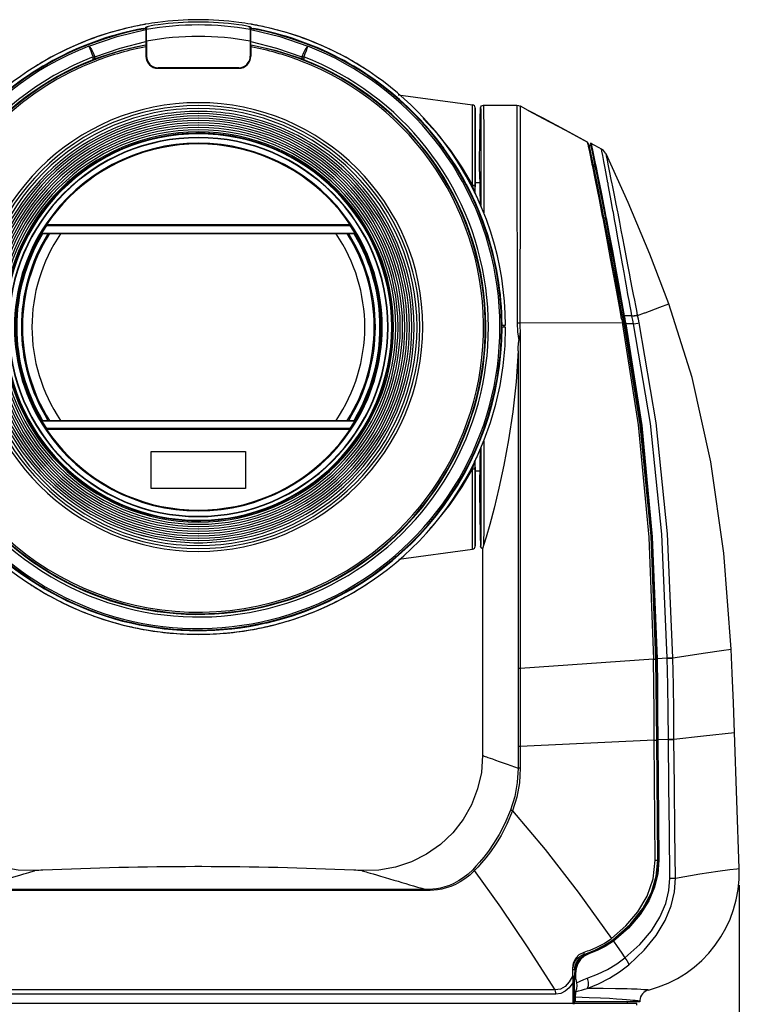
# Model space of a CAD drawing. Extents: x 0 to 420, y 0 to 297.
# Tile 10 of 42: x 90 to 134, y 153 to 212. Entities that reach past the tile are written whole.
import ezdxf

# ---------------------------------------------------------------- set-up
doc = ezdxf.new("R2010")
doc.units = 0
doc.header["$LTSCALE"] = 23.1
doc.layers.get('0').update_dxf_attribs({"linetype": 'CONTINUOUS'})
doc.layers.add('02___PRT_ALL_AXES', color=7, linetype='CONTINUOUS')
doc.layers.add('03___PRT_ALL_CURVES', color=7, linetype='CONTINUOUS')
doc.dimstyles.get("Standard").update_dxf_attribs({"dimtxt": 2.5, "dimasz": 2.5, "dimexe": 1.25, "dimexo": 0.625, "dimtad": 1, "dimcen": 2.5, "dimazin": 3, "dimtfac": 1, "dimtmove": 0, "dimatfit": 3})

# ---------------------------------------------------------------- blocks, each defined once
blk = doc.blocks.new('_FILLED')
at = {"color": 0, "linetype": 'BYBLOCK'}
blk.add_solid([(0, 0), (-1, 0.1), (-1, -0.1)], dxfattribs=at)
blk = doc.blocks.new('*D1')
at = {"color": 2, "linetype": 'CONTINUOUS'}
for p, q in [((68.355, 159.914), (68.355, 114.511)), ((134.024, 159.914), (134.024, 114.511)), ((68.355, 115.511), (101.19, 115.511)), ((134.024, 115.511), (101.19, 115.511))]:
    blk.add_line(p, q, dxfattribs=at)
at = {"color": 2, "linetype": 'CONTINUOUS', "xscale": 3, "yscale": 3, "zscale": 3, "rotation": 180}
blk.add_blockref('_FILLED', (68.355, 115.511), dxfattribs=at)
at = {"color": 2, "linetype": 'CONTINUOUS', "xscale": 3, "yscale": 3, "zscale": 3}
blk.add_blockref('_FILLED', (134.024, 115.511), dxfattribs=at)

msp = doc.modelspace()

# ---------------------------------------------------------------- linework, layer by layer
at = {"color": 7, "linetype": 'CONTINUOUS'}
for p, q in [((97.83, 211.887), (97.83, 211.936)), ((97.954, 211.961), (97.982, 211.968)), ((97.982, 211.968), (97.992, 211.97)), ((97.992, 211.97), (98.001, 211.974)), ((98.001, 211.974), (98.005, 211.976)), ((98.005, 212.024), (98.039, 212.039)), ((98.005, 212.021), (98.005, 212.024)), ((98.005, 212.001), (98.005, 212.021)), ((98.005, 211.976), (98.005, 212.001)), ((98.005, 211.932), (98.005, 211.976)), ((98.005, 211.905), (98.005, 211.932)), ((98.005, 211.878), (98.005, 211.905)), ((98.005, 211.878), (98.005, 211.83)), ((98.005, 211.83), (98.005, 211.72)), ((98.005, 211.72), (98.005, 211.173)), ((98.039, 212.039), (98.138, 212.063)), ((98.04, 212.021), (98.04, 211.955)), ((98.04, 211.955), (98.04, 211.932)), ((98.04, 211.932), (98.04, 211.882)), ((98.04, 211.878), (98.04, 211.882)), ((98.04, 211.837), (98.04, 211.878)), ((98.04, 211.731), (98.04, 211.837)), ((98.04, 211.173), (98.04, 211.731)), ((104.34, 212.021), (104.306, 212.039)), ((104.34, 211.976), (104.34, 212.021)), ((104.34, 211.955), (104.34, 211.976)), ((104.34, 211.882), (104.34, 211.955)), ((104.34, 211.882), (104.34, 211.837)), ((104.34, 211.837), (104.34, 211.731)), ((104.34, 211.731), (104.34, 211.173)), ((104.347, 212.036), (104.375, 212.024)), ((104.375, 212.024), (104.375, 212.001)), ((104.375, 212.001), (104.375, 211.976)), ((104.375, 211.976), (104.375, 211.932)), ((104.375, 211.976), (104.388, 211.97)), ((104.375, 211.932), (104.375, 211.882)), ((104.375, 211.882), (104.375, 211.878)), ((104.375, 211.72), (104.375, 211.878)), ((104.375, 211.173), (104.375, 211.72)), ((104.388, 211.97), (104.426, 211.961)), ((104.426, 211.961), (104.483, 211.948)), ((104.483, 211.948), (104.55, 211.936)), ((104.55, 211.936), (104.55, 211.887)), ((98.005, 211.173), (98.005, 211.144)), ((98.005, 211.144), (98.005, 210.937)), ((98.04, 211.173), (98.04, 211.144)), ((98.04, 211.144), (98.04, 210.937)), ((104.34, 211.173), (104.34, 211.144)), ((104.34, 211.144), (104.34, 210.931)), ((104.375, 211.569), (104.341, 211.584)), ((104.375, 211.144), (104.375, 211.173)), ((104.375, 210.937), (104.375, 211.144)), ((98.005, 210.937), (97.981, 210.932)), ((98.005, 210.931), (98.005, 210.825)), ((98.005, 210.825), (98.005, 210.257)), ((98.04, 210.937), (98.04, 210.825)), ((98.04, 210.825), (98.04, 210.257)), ((104.34, 210.931), (104.34, 210.825)), ((104.34, 210.825), (104.34, 210.257)), ((104.399, 210.932), (104.375, 210.937)), ((104.375, 210.931), (104.375, 210.825)), ((104.375, 210.825), (104.375, 210.257)), ((94.797, 210.045), (94.797, 210.216)), ((94.912, 210.089), (94.912, 210.216)), ((107.468, 210.216), (107.468, 210.089)), ((107.583, 210.216), (107.583, 210.045)), ((103.64, 209.557), (98.74, 209.557)), ((98.74, 209.522), (103.64, 209.522)), ((117.99, 202.557), (117.99, 207.129)), ((118.497, 207.281), (120.498, 207.281)), ((120.498, 207.281), (120.515, 207.281)), ((120.515, 207.281), (120.626, 207.268)), ((120.626, 207.268), (120.73, 207.228)), ((120.73, 207.228), (120.728, 207.06)), ((120.746, 207.219), (120.73, 207.228)), ((121.219, 206.966), (120.746, 207.219)), ((124.84, 205.004), (124.823, 205.039)), ((124.855, 204.889), (124.823, 205.039)), ((124.87, 204.817), (124.855, 204.889)), ((124.874, 204.934), (124.857, 204.969)), ((124.875, 204.794), (124.87, 204.817)), ((124.898, 204.885), (124.891, 204.899)), ((124.908, 204.864), (124.898, 204.885)), ((124.925, 204.829), (124.908, 204.864)), ((124.925, 204.829), (124.984, 204.829)), ((124.938, 204.766), (124.925, 204.829)), ((125.029, 204.949), (124.984, 204.947)), ((124.984, 204.947), (124.986, 204.94)), ((124.984, 204.947), (124.984, 204.947)), ((124.986, 204.939), (124.984, 204.947)), ((124.986, 204.94), (125.009, 204.827)), ((125.009, 204.827), (125.01, 204.822)), ((125.029, 204.949), (125.029, 204.949)), ((125.088, 204.917), (125.029, 204.949)), ((125.029, 204.949), (125.055, 204.829)), ((125.215, 204.849), (125.088, 204.917)), ((125.671, 204.606), (125.671, 204.606)), ((125.944, 204.319), (125.944, 204.319)), ((125.104, 203.696), (125.099, 203.723)), ((125.106, 203.687), (125.104, 203.696)), ((125.132, 203.56), (125.106, 203.687)), ((125.163, 203.699), (125.161, 203.708)), ((125.189, 203.571), (125.163, 203.699)), ((125.223, 203.409), (125.189, 203.571)), ((125.241, 203.715), (125.267, 203.587)), ((118.256, 203.254), (118.256, 203.188)), ((118.256, 203.167), (118.256, 203.131)), ((118.256, 203.099), (118.256, 203.093)), ((118.338, 203.305), (118.338, 203.254)), ((118.338, 203.254), (118.338, 203.079)), ((117.99, 202.326), (117.99, 202.557)), ((117.99, 202.557), (117.99, 202.326)), ((118.277, 202.557), (117.99, 202.557)), ((117.99, 202.115), (117.99, 202.326)), ((126.058, 202.543), (126.054, 202.564)), ((126.069, 202.486), (126.058, 202.543)), ((126.075, 202.453), (126.069, 202.486)), ((126.33, 202.421), (126.314, 202.499)), ((126.351, 202.314), (126.33, 202.421)), ((117.931, 202.082), (117.919, 202.125)), ((117.942, 202.043), (117.931, 202.082)), ((117.948, 202.023), (117.942, 202.043)), ((117.951, 202.011), (117.948, 202.023)), ((117.959, 201.983), (117.951, 202.011)), ((117.973, 201.977), (117.972, 201.98)), ((117.988, 201.898), (117.99, 201.872)), ((117.99, 202.061), (117.99, 202.115)), ((117.99, 201.973), (117.99, 202.061)), ((117.99, 201.944), (117.99, 201.973)), ((118.184, 201.532), (118.11, 201.691)), ((118.288, 201.532), (118.29, 201.29)), ((118.338, 201.532), (118.338, 201.179)), ((126.359, 200.893), (126.338, 201.007)), ((125.745, 200.474), (125.73, 200.549)), ((125.757, 200.411), (125.745, 200.474)), ((125.776, 200.312), (125.757, 200.411)), ((125.809, 200.487), (125.794, 200.562)), ((125.821, 200.423), (125.809, 200.487)), ((125.838, 200.723), (125.866, 200.576)), ((125.866, 200.576), (125.881, 200.495)), ((125.881, 200.495), (125.884, 200.481)), ((125.884, 200.481), (125.892, 200.437)), ((125.885, 200.732), (125.913, 200.585)), ((125.913, 200.585), (125.929, 200.504)), ((125.929, 200.504), (125.931, 200.49)), ((125.931, 200.49), (125.94, 200.447)), ((126.37, 200.83), (126.359, 200.893)), ((126.383, 200.758), (126.37, 200.83)), ((91.982, 199.978), (110.398, 199.978)), ((92.011, 200.027), (110.369, 200.027)), ((91.687, 199.473), (91.651, 199.473)), ((110.693, 199.473), (91.687, 199.473)), ((110.681, 199.494), (91.699, 199.494)), ((110.729, 199.494), (110.681, 199.494)), ((110.729, 199.473), (110.693, 199.473)), ((90.7, 197.399), (90.76, 197.379)), ((111.62, 197.379), (111.679, 197.399)), ((90.652, 197.047), (90.609, 197.06)), ((111.771, 197.06), (111.728, 197.047)), ((112.18, 194.564), (112.18, 195.094)), ((128.309, 194.676), (129.203, 195.006)), ((129.203, 195.006), (129.761, 195.213)), ((126.866, 194.4), (126.856, 194.457)), ((126.89, 194.268), (126.866, 194.4)), ((126.951, 194.415), (126.941, 194.473)), ((126.975, 194.288), (126.951, 194.415)), ((127.044, 194.492), (126.995, 194.483)), ((126.995, 194.483), (127.012, 194.389)), ((127.012, 194.389), (127.03, 194.293)), ((127.508, 194.485), (127.044, 194.492)), ((127.044, 194.492), (127.062, 194.398)), ((127.062, 194.398), (127.079, 194.303)), ((127.508, 194.485), (127.653, 194.509)), ((127.513, 194.459), (127.658, 194.483)), ((127.858, 194.509), (128.283, 194.666)), ((128.283, 194.666), (128.309, 194.676)), ((119.567, 193.912), (119.627, 193.912)), ((119.627, 193.912), (119.802, 193.912)), ((119.735, 193.807), (119.628, 193.807)), ((119.841, 193.807), (119.735, 193.807)), ((119.736, 193.912), (119.736, 193.807)), ((119.736, 193.912), (119.736, 193.807)), ((119.802, 193.912), (119.841, 193.912)), ((126.93, 194.054), (120.709, 194.05)), ((126.892, 194.261), (126.89, 194.268)), ((126.892, 194.261), (126.911, 194.158)), ((126.911, 194.158), (126.93, 194.054)), ((126.93, 194.054), (126.944, 193.965)), ((126.982, 194.254), (127.03, 194.254)), ((127.02, 194.052), (127.007, 194.118)), ((127.02, 194.052), (127.075, 194.052)), ((127.032, 193.979), (127.02, 194.052)), ((127.079, 194.303), (127.03, 194.293)), ((127.03, 194.293), (127.058, 194.14)), ((127.058, 194.14), (127.087, 193.988)), ((127.079, 194.303), (127.108, 194.15)), ((127.137, 193.997), (127.087, 193.988)), ((127.108, 194.15), (127.137, 193.997)), ((127.602, 193.994), (127.137, 193.997)), ((112.18, 192.519), (112.18, 193.051)), ((90.609, 190.553), (90.652, 190.566)), ((90.76, 190.234), (90.7, 190.214)), ((111.679, 190.214), (111.62, 190.234)), ((111.728, 190.566), (111.771, 190.553)), ((91.651, 188.14), (91.687, 188.14)), ((91.651, 188.12), (91.699, 188.12)), ((91.687, 188.14), (110.693, 188.14)), ((91.699, 188.12), (110.681, 188.12)), ((110.693, 188.14), (110.729, 188.14)), ((110.398, 187.636), (91.982, 187.636)), ((110.369, 187.586), (92.011, 187.586)), ((117.97, 185.66), (117.972, 185.664)), ((117.972, 185.665), (117.982, 185.689)), ((117.972, 185.632), (117.984, 185.663)), ((117.972, 185.632), (117.972, 185.641)), ((117.972, 185.632), (117.972, 185.632)), ((117.972, 185.632), (117.972, 185.632)), ((117.99, 185.679), (117.99, 185.711)), ((117.99, 185.486), (117.99, 185.679)), ((117.99, 185.444), (117.99, 185.486)), ((117.99, 185.287), (117.99, 185.444)), ((118.063, 185.833), (118.084, 185.879)), ((118.11, 185.935), (118.111, 185.935)), ((117.99, 185.057), (117.99, 185.287)), ((117.99, 185.287), (117.99, 185.287)), ((117.99, 180.711), (117.99, 185.057)), ((118.277, 185.057), (117.99, 185.057)), ((118.256, 184.534), (118.256, 184.52)), ((118.256, 184.514), (118.256, 184.482)), ((118.256, 184.446), (118.256, 184.425)), ((118.338, 184.534), (118.338, 184.359)), ((118.338, 184.359), (118.338, 184.173)), ((117.99, 180.484), (117.99, 180.711)), ((118.34, 180.429), (118.322, 180.497)), ((118.366, 180.395), (118.351, 180.415)), ((118.384, 180.373), (118.366, 180.395)), ((118.463, 180.396), (118.445, 180.339)), ((118.507, 180.538), (118.463, 180.396)), ((131.981, 174.012), (132.947, 174.152)), ((132.947, 174.152), (133.533, 174.238)), ((128.821, 173.633), (120.728, 173.075)), ((129.035, 173.648), (128.99, 173.647)), ((129.035, 173.635), (128.99, 173.634)), ((129.657, 173.691), (129.035, 173.648)), ((130.002, 173.724), (131.981, 174.012)), ((128.865, 168.717), (120.728, 168.322)), ((128.919, 161.43), (128.865, 168.717)), ((129.017, 168.714), (129.017, 168.727)), ((129.081, 168.728), (129.037, 168.727)), ((129.037, 168.727), (129.037, 168.714)), ((129.081, 168.715), (129.037, 168.714)), ((129.722, 168.759), (129.081, 168.728)), ((129.081, 168.728), (129.081, 168.715)), ((129.722, 168.759), (129.722, 168.784)), ((130.063, 168.783), (131.862, 168.975)), ((130.063, 168.759), (130.063, 168.783)), ((131.862, 168.975), (133.736, 169.175)), ((134.024, 160.914), (133.736, 169.175)), ((120.728, 168.322), (120.728, 167.018)), ((129.138, 161.434), (129.094, 161.434)), ((126.333, 156.577), (126.359, 156.594)), ((126.383, 156.515), (126.35, 156.551)), ((126.359, 156.594), (126.4, 156.594)), ((124.472, 155.652), (124.612, 155.652)), ((124.602, 155.835), (124.82, 155.911)), ((124.615, 155.706), (124.858, 155.799)), ((124.82, 155.911), (124.984, 155.968)), ((124.878, 155.782), (124.866, 155.777)), ((124.896, 155.737), (124.866, 155.777)), ((124.896, 155.737), (124.888, 155.733)), ((124.036, 154.785), (124.047, 154.902)), ((123.913, 154.414), (123.873, 154.337)), ((123.922, 154.43), (123.913, 154.414)), ((123.929, 154.444), (123.922, 154.43)), ((123.929, 154.651), (123.929, 154.858)), ((123.929, 154.445), (123.929, 154.651)), ((123.929, 154.445), (123.929, 154.277)), ((123.929, 154.37), (123.982, 154.37)), ((123.931, 154.785), (124.036, 154.785)), ((123.982, 154.37), (124.034, 154.37)), ((124.064, 154.844), (124.034, 154.55)), ((124.034, 154.55), (124.034, 154.445)), ((124.091, 154.549), (124.034, 154.55)), ((124.034, 154.445), (124.034, 154.37)), ((124.034, 154.37), (124.034, 154.35)), ((124.034, 154.302), (124.034, 154.35)), ((124.034, 154.35), (124.061, 154.324)), ((124.034, 154.251), (124.034, 154.302)), ((124.035, 154.768), (124.036, 154.785)), ((124.061, 154.324), (124.081, 154.307)), ((124.066, 154.864), (124.064, 154.844)), ((124.081, 154.307), (124.09, 154.299)), ((124.091, 154.37), (124.09, 154.299)), ((124.09, 154.299), (124.092, 154.243)), ((124.121, 154.853), (124.091, 154.549)), ((124.091, 154.549), (124.091, 154.424)), ((124.091, 154.424), (124.091, 154.37)), ((123.929, 154.277), (123.929, 154.12)), ((123.929, 154.12), (123.929, 153.974)), ((123.929, 153.974), (123.929, 153.311)), ((123.929, 153.974), (124.034, 153.974)), ((124.034, 154.184), (124.034, 154.251)), ((124.034, 153.984), (124.034, 154.184)), ((124.034, 153.974), (124.034, 153.984)), ((124.034, 153.956), (124.034, 153.974)), ((124.034, 153.508), (124.034, 153.956)), ((124.092, 154.243), (124.099, 154.184)), ((124.099, 154.184), (124.117, 154.081)), ((124.117, 154.081), (124.142, 153.977)), ((124.142, 153.977), (124.166, 153.81)), ((123.929, 153.311), (123.929, 153.105)), ((123.929, 153.105), (123.929, 152.829)), ((124.034, 153.396), (124.034, 153.508)), ((124.034, 153.311), (124.034, 153.396)), ((124.034, 153.311), (124.034, 153.211)), ((124.034, 153.105), (124.034, 153.311)), ((124.034, 153.211), (124.034, 153.105)), ((124.034, 153.105), (124.034, 152.829)), ((124.071, 153.105), (124.034, 153.105)), ((124.034, 152.829), (124.034, 153.105)), ((124.072, 153.21), (124.071, 153.105)), ((124.071, 153.105), (124.071, 152.829)), ((127.218, 153.603), (127.077, 153.607)), ((127.489, 153.595), (127.218, 153.603)), ((127.505, 153.594), (127.489, 153.595)), ((123.929, 152.724), (78.45, 152.724)), ((123.929, 152.829), (123.929, 152.724)), ((123.929, 152.724), (124.034, 152.724)), ((124.071, 152.829), (124.034, 152.829)), ((124.034, 152.724), (124.034, 152.829)), ((124.071, 152.724), (124.034, 152.724)), ((127.216, 152.829), (124.071, 152.829)), ((127.216, 152.724), (124.071, 152.724)), ((127.279, 152.829), (127.216, 152.829)), ((127.216, 152.829), (127.216, 152.724)), ((127.262, 152.724), (127.216, 152.724)), ((127.279, 152.724), (127.262, 152.724)), ((127.356, 152.829), (127.279, 152.829)), ((127.356, 152.724), (127.279, 152.724)), ((127.735, 152.829), (127.356, 152.829)), ((127.747, 152.724), (127.356, 152.724)), ((127.986, 152.829), (127.735, 152.829)), ((127.811, 152.724), (127.747, 152.724)), ((127.811, 152.619), (127.811, 152.724)), ((127.925, 152.869), (127.868, 152.877)), ((127.986, 152.862), (127.986, 152.829))]:
    msp.add_line(p, q, dxfattribs=at)
for points in [[(94.543, 210.867), (96.251, 211.458), (98.005, 211.878)], [(97.83, 211.936), (97.897, 211.948), (97.954, 211.961)], [(98.74, 212.167), (98.523, 212.135), (98.327, 212.1), (98.173, 212.066), (98.074, 212.039), (98.04, 212.021)], [(104.306, 212.039), (104.206, 212.066), (104.052, 212.1), (103.856, 212.135), (103.64, 212.167)], [(104.241, 212.063), (104.341, 212.039), (104.347, 212.036)], [(104.375, 211.878), (106.129, 211.458), (107.836, 210.867)], [(94.912, 210.216), (96.439, 210.752), (98.005, 211.144)], [(98.04, 211.584), (98.039, 211.584), (98.005, 211.569)], [(104.375, 211.144), (105.94, 210.752), (107.468, 210.216)], [(94.543, 210.867), (94.607, 210.815), (94.7, 210.673), (94.807, 210.463), (94.912, 210.216)], [(94.543, 210.867), (94.56, 210.824), (94.598, 210.726), (94.654, 210.584), (94.722, 210.409), (94.797, 210.216)], [(97.981, 210.932), (96.436, 210.584), (94.912, 210.089)], [(107.468, 210.089), (105.943, 210.584), (104.399, 210.932)], [(107.836, 210.867), (107.772, 210.815), (107.68, 210.673), (107.573, 210.463), (107.468, 210.216)], [(107.836, 210.867), (107.819, 210.824), (107.781, 210.726), (107.726, 210.584), (107.658, 210.409), (107.583, 210.216)], [(94.797, 210.216), (94.855, 210.216), (94.912, 210.216)], [(94.912, 210.089), (94.855, 210.068), (94.797, 210.045)], [(107.468, 210.216), (107.525, 210.216), (107.583, 210.216)], [(107.583, 210.045), (107.525, 210.068), (107.468, 210.089)], [(112.201, 208.878), (112.156, 208.91), (112.151, 208.913)], [(112.215, 208.868), (112.208, 208.873), (112.201, 208.878)], [(117.838, 202.437), (117.838, 203.301), (117.838, 204.094), (117.838, 204.81), (117.838, 205.444), (117.838, 205.991), (117.838, 206.447), (117.838, 206.808), (117.838, 207.072), (117.838, 207.237), (117.838, 207.301), (117.838, 207.302)], [(117.99, 207.128), (117.99, 207.091), (117.99, 206.76), (117.99, 206.097), (117.99, 205.12), (117.99, 203.852), (117.99, 202.557)], [(118.256, 203.254), (118.259, 203.569), (118.262, 203.859), (118.265, 204.126), (118.267, 204.372), (118.27, 204.6), (118.272, 204.809), (118.275, 205.003), (118.277, 205.181), (118.28, 205.346), (118.282, 205.498), (118.284, 205.639), (118.286, 205.769), (118.288, 205.89), (118.29, 206.001), (118.292, 206.104), (118.294, 206.199), (118.296, 206.287), (118.298, 206.368), (118.299, 206.443), (118.301, 206.512), (118.303, 206.575), (118.304, 206.635), (118.306, 206.69), (118.307, 206.741), (118.309, 206.789), (118.31, 206.834), (118.312, 206.877), (118.313, 206.917), (118.315, 206.956), (118.316, 206.992), (118.318, 207.027), (118.319, 207.059), (118.32, 207.086)], [(118.32, 207.086), (118.32, 207.089), (118.322, 207.116)], [(118.322, 207.116), (118.338, 207.18), (118.377, 207.234), (118.432, 207.269), (118.497, 207.281)], [(118.322, 207.116), (118.326, 207.103), (118.329, 207.064), (118.331, 206.989), (118.333, 206.871), (118.334, 206.696), (118.335, 206.451), (118.336, 206.115), (118.337, 205.666), (118.337, 205.074), (118.337, 204.303), (118.338, 203.305)], [(118.497, 207.281), (118.501, 207.268), (118.504, 207.228), (118.506, 207.152), (118.508, 207.029), (118.509, 206.848), (118.51, 206.592), (118.511, 206.24), (118.512, 205.769), (118.512, 205.145), (118.512, 204.331), (118.513, 203.276), (118.513, 201.919), (118.513, 200.749)], [(120.515, 207.281), (120.514, 207.112), (120.517, 206.623), (120.519, 205.834), (120.521, 204.8), (120.526, 203.626), (120.527, 202.435), (120.529, 201.257), (120.533, 200.124), (120.535, 199.059), (120.536, 198.059), (120.537, 197.116), (120.539, 196.236), (120.542, 195.427), (120.543, 194.697), (120.544, 194.051)], [(120.728, 207.06), (120.728, 206.574), (120.726, 205.789), (120.724, 204.762), (120.723, 203.594), (120.72, 202.408), (120.717, 201.235), (120.717, 200.106), (120.716, 199.044), (120.713, 198.047), (120.711, 197.108), (120.71, 196.231), (120.71, 195.424), (120.71, 194.695), (120.709, 194.05)], [(121.219, 206.966), (122.124, 206.482), (123.483, 205.755), (124.823, 205.039)], [(124.823, 205.039), (123.478, 205.758), (122.114, 206.487), (121.219, 206.966)], [(117.838, 202.437), (117.234, 203.473), (116.523, 204.519), (115.709, 205.543), (114.864, 206.455), (114.852, 206.467)], [(124.857, 204.969), (124.857, 204.969), (124.84, 205.004)], [(124.891, 204.899), (124.891, 204.899), (124.874, 204.934)], [(125.099, 203.723), (124.948, 204.448), (124.875, 204.794)], [(125.161, 203.708), (125.122, 203.896), (125.038, 204.293), (124.976, 204.586), (124.938, 204.766)], [(125.01, 204.822), (125.088, 204.454), (125.218, 203.827), (125.241, 203.715)], [(125.055, 204.829), (125.133, 204.457), (125.264, 203.831), (125.312, 203.597)], [(125.671, 204.606), (125.527, 204.683), (125.215, 204.849)], [(125.944, 204.319), (125.916, 204.372), (125.782, 204.531), (125.671, 204.606)], [(126.054, 202.564), (125.971, 203.013), (125.89, 203.45), (125.812, 203.863), (125.743, 204.229), (125.692, 204.496), (125.671, 204.606)], [(129.761, 195.213), (128.599, 198.237), (127.283, 201.375), (125.944, 204.319)], [(126.314, 202.499), (126.26, 202.77), (126.174, 203.195), (126.092, 203.596), (126.019, 203.952), (125.966, 204.213), (125.944, 204.319)], [(125.73, 200.549), (125.536, 201.552), (125.301, 202.734), (125.132, 203.56)], [(125.794, 200.562), (125.722, 200.931), (125.592, 201.591), (125.463, 202.234), (125.339, 202.847), (125.223, 203.409)], [(125.267, 203.587), (125.396, 202.956), (125.61, 201.888), (125.838, 200.723)], [(125.312, 203.597), (125.443, 202.962), (125.657, 201.896), (125.885, 200.732)], [(118.256, 203.188), (118.256, 203.187), (118.256, 203.167)], [(118.256, 203.131), (118.256, 203.131), (118.256, 203.099)], [(118.256, 203.093), (118.256, 203.093), (118.256, 203.079)], [(118.256, 203.079), (118.267, 202.944), (118.277, 202.581), (118.285, 201.963), (118.288, 201.532)], [(118.338, 203.079), (118.338, 202.025), (118.338, 201.532)], [(117.838, 202.437), (117.915, 202.418), (117.97, 202.378), (117.99, 202.326)], [(117.919, 202.125), (117.906, 202.175), (117.891, 202.23), (117.875, 202.292), (117.858, 202.361), (117.838, 202.437)], [(126.338, 201.007), (126.255, 201.47), (126.153, 202.027), (126.075, 202.453)], [(126.649, 200.806), (126.557, 201.275), (126.45, 201.814), (126.351, 202.314)], [(117.972, 201.949), (117.967, 201.962), (117.959, 201.983)], [(117.972, 201.98), (117.982, 201.955), (117.983, 201.948)], [(117.972, 201.948), (117.982, 201.924), (117.988, 201.898)], [(118.11, 201.691), (118.088, 201.738), (118.069, 201.78), (118.052, 201.816), (118.037, 201.847), (118.023, 201.875), (118.012, 201.899), (118.001, 201.92), (117.993, 201.938), (117.986, 201.952), (117.98, 201.964), (117.976, 201.972), (117.973, 201.977)], [(117.983, 201.948), (117.988, 201.929), (117.99, 201.903)], [(119.841, 193.912), (119.823, 194.627), (119.777, 195.369), (119.703, 196.091), (119.606, 196.784), (119.487, 197.453), (119.343, 198.123), (119.165, 198.822), (118.941, 199.571), (118.674, 200.342), (118.388, 201.065), (118.184, 201.532)], [(126.941, 194.473), (126.866, 194.867), (126.759, 195.446), (126.652, 196.021), (126.547, 196.585), (126.443, 197.146), (126.335, 197.721), (126.222, 198.327), (126.102, 198.957), (125.979, 199.605), (125.852, 200.266), (125.821, 200.423)], [(125.892, 200.437), (126.062, 199.545), (126.273, 198.418), (126.464, 197.383), (126.639, 196.43), (126.812, 195.484), (126.995, 194.483)], [(125.94, 200.447), (126.11, 199.555), (126.322, 198.429), (126.513, 197.393), (126.688, 196.44), (126.861, 195.494), (127.044, 194.492)], [(127.508, 194.485), (127.456, 194.768), (127.399, 195.077), (127.338, 195.415), (127.271, 195.786), (127.197, 196.193), (127.118, 196.64), (127.031, 197.123), (126.938, 197.645), (126.838, 198.21), (126.737, 198.781), (126.64, 199.324), (126.549, 199.836), (126.458, 200.342), (126.383, 200.758)], [(127.853, 194.534), (127.799, 194.807), (127.742, 195.105), (127.679, 195.43), (127.61, 195.788), (127.535, 196.181), (127.453, 196.611), (127.364, 197.077), (127.268, 197.581), (127.164, 198.126), (127.059, 198.676), (126.959, 199.2), (126.864, 199.694), (126.77, 200.184), (126.666, 200.717), (126.649, 200.806)], [(126.856, 194.457), (126.747, 195.053), (126.587, 195.939), (126.41, 196.911), (126.216, 197.966), (126.005, 199.103), (125.776, 200.312)], [(133.533, 174.238), (133.087, 180.064), (132.304, 185.628), (131.172, 190.744), (129.761, 195.213)], [(127.513, 194.459), (127.51, 194.472), (127.508, 194.485)], [(127.602, 193.994), (127.557, 194.225), (127.513, 194.459)], [(127.653, 194.509), (127.771, 194.526), (127.853, 194.534)], [(127.658, 194.483), (127.776, 194.501), (127.858, 194.509)], [(127.858, 194.509), (127.855, 194.522), (127.853, 194.534)], [(127.947, 194.064), (127.902, 194.286), (127.858, 194.509)], [(118.11, 185.935), (118.545, 186.952), (118.924, 188.011), (119.245, 189.113), (119.504, 190.264), (119.694, 191.458), (119.806, 192.663), (119.841, 193.807)], [(120.544, 194.051), (120.571, 193.521), (120.652, 192.988)], [(120.709, 194.05), (120.655, 194.05), (120.6, 194.051), (120.544, 194.051)], [(120.709, 194.05), (120.714, 193.801), (120.732, 193.55)], [(126.892, 194.261), (126.92, 194.27), (126.948, 194.279), (126.975, 194.288)], [(126.944, 193.965), (127.897, 187.859), (128.54, 181.045), (128.821, 173.633)], [(126.982, 194.254), (126.979, 194.265), (126.977, 194.277), (126.975, 194.288)], [(127.007, 194.118), (126.994, 194.186), (126.982, 194.254)], [(128.968, 173.641), (128.673, 181.103), (128.012, 187.894), (127.032, 193.979)], [(127.087, 193.988), (128.058, 187.829), (128.702, 181.071), (128.99, 173.647)], [(127.137, 193.997), (128.105, 187.835), (128.748, 181.074), (129.035, 173.648)], [(127.602, 193.994), (127.747, 194.024), (127.865, 194.048), (127.947, 194.064)], [(129.657, 173.722), (129.325, 181.227), (128.628, 187.949), (127.602, 193.994)], [(130.002, 173.724), (129.675, 181.249), (128.979, 187.994), (127.947, 194.064)], [(120.732, 193.55), (120.713, 193.375), (120.686, 193.189), (120.652, 192.988)], [(120.732, 193.55), (120.73, 187.228), (120.729, 180.409), (120.728, 173.075)], [(120.595, 192.371), (120.599, 192.441), (120.602, 192.506), (120.606, 192.565), (120.61, 192.619), (120.614, 192.668), (120.618, 192.714), (120.622, 192.755), (120.626, 192.793), (120.63, 192.828), (120.633, 192.861), (120.637, 192.89), (120.641, 192.917), (120.645, 192.942), (120.648, 192.966), (120.652, 192.988)], [(120.595, 192.371), (120.475, 190.484), (120.279, 188.665), (120.026, 186.964), (119.74, 185.412), (119.438, 184.021), (119.142, 182.809), (118.875, 181.805), (118.657, 181.039), (118.507, 180.538)], [(120.595, 192.371), (120.596, 190.196), (120.596, 187.844), (120.597, 185.314), (120.597, 182.602), (120.598, 179.688), (120.598, 176.529), (120.598, 173.074)], [(118.513, 186.877), (118.513, 185.999), (118.513, 184.79), (118.513, 183.817), (118.512, 183.037), (118.512, 182.414), (118.512, 181.918), (118.511, 181.525), (118.511, 181.216), (118.51, 180.974), (118.509, 180.787), (118.509, 180.645), (118.507, 180.538)], [(118.29, 186.355), (118.285, 185.647), (118.277, 185.031), (118.267, 184.669), (118.256, 184.534)], [(118.338, 186.468), (118.338, 186.418), (118.338, 185.176), (118.338, 184.534)], [(117.838, 185.176), (117.852, 185.231), (117.865, 185.282), (117.877, 185.328), (117.888, 185.37), (117.898, 185.408), (117.907, 185.441), (117.915, 185.472)], [(117.915, 185.472), (117.922, 185.499), (117.929, 185.523), (117.935, 185.545), (117.94, 185.565)], [(117.94, 185.565), (117.945, 185.583), (117.947, 185.589)], [(117.947, 185.589), (117.95, 185.599), (117.954, 185.614), (117.958, 185.627), (117.962, 185.638), (117.965, 185.647), (117.968, 185.655), (117.97, 185.66)], [(117.972, 185.641), (117.975, 185.647), (117.983, 185.664), (117.994, 185.688), (118.008, 185.718), (118.024, 185.751), (118.042, 185.789)], [(117.972, 185.641), (117.982, 185.666), (117.988, 185.691), (117.99, 185.718)], [(117.975, 185.647), (117.975, 185.648), (117.978, 185.654), (117.983, 185.663), (117.988, 185.675), (117.995, 185.69), (118.004, 185.708)], [(118.004, 185.708), (118.013, 185.728), (118.024, 185.751), (118.036, 185.777)], [(118.036, 185.777), (118.05, 185.805), (118.064, 185.836)], [(118.042, 185.789), (118.042, 185.789), (118.063, 185.833)], [(118.064, 185.836), (118.079, 185.868), (118.095, 185.902), (118.111, 185.935)], [(118.084, 185.879), (118.086, 185.882), (118.11, 185.935)], [(115.239, 181.563), (115.635, 181.985), (116.474, 183.029), (117.214, 184.108), (117.838, 185.176)], [(117.838, 185.176), (117.915, 185.195), (117.97, 185.235), (117.99, 185.287)], [(117.838, 180.311), (117.838, 180.312), (117.838, 180.376), (117.838, 180.541), (117.838, 180.805), (117.838, 181.166), (117.838, 181.622), (117.838, 182.169), (117.838, 182.803), (117.838, 183.519), (117.838, 184.312), (117.838, 185.176)], [(117.99, 185.287), (117.99, 183.761), (117.99, 182.493), (117.99, 181.516), (117.99, 180.853), (117.99, 180.609)], [(118.256, 184.52), (118.256, 184.52), (118.256, 184.514)], [(118.256, 184.482), (118.256, 184.481), (118.256, 184.446)], [(118.256, 184.425), (118.256, 184.425), (118.256, 184.359)], [(118.256, 184.359), (118.259, 184.044), (118.259, 184.035)], [(118.259, 184.035), (118.262, 183.754), (118.265, 183.487), (118.267, 183.241), (118.27, 183.013), (118.272, 182.804), (118.275, 182.61), (118.277, 182.432), (118.28, 182.267), (118.282, 182.115), (118.284, 181.974), (118.286, 181.844), (118.288, 181.723), (118.29, 181.612), (118.292, 181.509), (118.294, 181.414), (118.296, 181.326), (118.298, 181.245), (118.299, 181.17), (118.301, 181.101), (118.303, 181.038), (118.304, 180.978), (118.306, 180.923), (118.307, 180.872), (118.309, 180.824), (118.31, 180.779), (118.312, 180.736), (118.313, 180.696), (118.315, 180.657), (118.316, 180.621), (118.318, 180.586), (118.319, 180.554), (118.32, 180.525)], [(118.338, 184.173), (118.337, 183.366), (118.337, 182.719), (118.337, 182.201), (118.336, 181.79), (118.336, 181.465), (118.335, 181.209), (118.335, 181.009), (118.334, 180.855), (118.333, 180.739), (118.332, 180.652), (118.33, 180.589), (118.329, 180.545), (118.327, 180.518), (118.324, 180.502), (118.322, 180.497)], [(117.99, 180.609), (117.99, 180.522), (117.99, 180.532)], [(118.32, 180.525), (118.32, 180.524), (118.322, 180.497)], [(118.322, 180.497), (118.34, 180.429), (118.34, 180.429)], [(118.351, 180.415), (118.34, 180.429), (118.34, 180.429)], [(118.445, 180.339), (118.384, 180.373), (118.384, 180.373)], [(118.445, 180.339), (118.445, 176.156), (118.445, 171.972), (118.445, 167.787)], [(133.736, 169.175), (133.671, 170.983), (133.6, 172.78), (133.533, 174.238)], [(128.821, 173.62), (128.871, 173.627), (128.919, 173.634), (128.968, 173.641)], [(128.865, 168.717), (128.852, 170.398), (128.838, 172.036), (128.821, 173.633)], [(129.017, 168.727), (129.003, 170.368), (128.987, 172.007), (128.968, 173.641)], [(128.99, 173.647), (128.99, 173.64), (128.99, 173.634)], [(128.99, 173.634), (129.008, 172.019), (129.023, 170.381), (129.037, 168.727)], [(129.035, 173.648), (129.035, 173.641), (129.035, 173.635)], [(129.035, 173.635), (129.053, 172.02), (129.068, 170.381), (129.081, 168.728)], [(129.657, 173.722), (129.791, 173.724), (129.908, 173.724), (130.002, 173.724)], [(129.657, 173.691), (129.657, 173.706), (129.657, 173.722)], [(129.657, 173.691), (129.792, 173.692), (129.909, 173.692), (130.002, 173.692)], [(129.722, 168.784), (129.703, 170.446), (129.682, 172.083), (129.657, 173.691)], [(130.002, 173.692), (130.002, 173.708), (130.002, 173.724)], [(130.063, 168.783), (130.045, 170.446), (130.026, 172.083), (130.002, 173.692)], [(120.728, 173.075), (120.675, 173.075), (120.627, 173.075), (120.598, 173.074)], [(120.598, 173.074), (120.598, 171.555), (120.598, 169.972), (120.598, 168.32)], [(120.728, 173.075), (120.728, 171.557), (120.728, 169.973), (120.728, 168.322)], [(128.865, 168.703), (128.916, 168.707), (128.967, 168.71), (129.017, 168.714)], [(129.076, 161.434), (129.056, 163.871), (129.037, 166.297), (129.017, 168.714)], [(129.037, 168.714), (129.056, 166.294), (129.075, 163.867), (129.094, 161.434)], [(129.081, 168.715), (129.1, 166.294), (129.119, 163.868), (129.138, 161.434)], [(129.722, 168.784), (129.854, 168.784), (129.97, 168.784), (130.063, 168.783)], [(129.722, 168.759), (129.854, 168.76), (129.97, 168.76), (130.063, 168.759)], [(129.814, 160.34), (129.784, 163.142), (129.753, 165.948), (129.722, 168.759)], [(130.15, 160.34), (130.121, 163.142), (130.093, 165.948), (130.063, 168.759)], [(120.728, 168.322), (120.675, 168.322), (120.627, 168.321), (120.598, 168.32)], [(120.598, 168.32), (120.598, 167.886), (120.598, 167.451), (120.598, 167.017)], [(91.271, 160.795), (90.242, 160.821), (89.231, 160.997), (88.252, 161.321), (87.334, 161.784), (86.491, 162.378), (85.747, 163.087), (85.113, 163.9), (84.606, 164.796), (84.235, 165.757), (84.01, 166.761), (83.935, 167.787)], [(118.445, 167.787), (118.369, 166.761), (118.144, 165.757), (117.774, 164.796), (117.267, 163.9), (116.633, 163.087), (115.888, 162.378), (115.046, 161.784), (114.127, 161.321), (113.149, 160.997), (112.137, 160.821), (111.108, 160.795)], [(118.445, 167.787), (118.452, 167.784), (118.471, 167.777), (118.503, 167.766), (118.547, 167.75), (118.603, 167.73), (118.674, 167.705), (118.77, 167.671), (118.895, 167.626), (119.049, 167.571), (119.234, 167.505), (119.45, 167.428), (119.687, 167.343), (119.929, 167.257), (120.163, 167.173), (120.386, 167.092), (120.598, 167.017)], [(120.598, 167.017), (120.547, 166.143), (120.393, 165.285), (120.139, 164.454)], [(120.728, 167.018), (120.676, 166.131), (120.519, 165.26), (120.261, 164.418)], [(120.728, 167.018), (120.675, 167.018), (120.627, 167.017), (120.598, 167.016)], [(120.139, 164.454), (119.796, 163.646), (119.445, 162.978), (119.109, 162.429), (118.797, 161.98), (118.514, 161.61), (118.262, 161.306), (118.04, 161.055), (117.845, 160.846)], [(120.261, 164.418), (119.919, 163.604), (119.57, 162.934), (119.233, 162.383), (118.92, 161.933), (118.635, 161.563), (118.382, 161.259), (118.158, 161.008), (117.961, 160.799)], [(120.261, 164.418), (120.212, 164.436), (120.168, 164.449), (120.139, 164.454)], [(120.261, 164.418), (122.253, 162.067), (124.251, 159.484), (126.268, 156.674)], [(126.268, 156.674), (127.14, 157.43), (127.871, 158.288), (128.433, 159.245), (128.796, 160.302), (128.919, 161.43)], [(129.094, 161.434), (129.031, 160.601), (128.832, 159.791), (128.488, 158.977), (127.973, 158.153), (127.263, 157.334), (126.35, 156.551)], [(126.359, 156.594), (127.408, 157.519), (128.176, 158.485), (128.693, 159.468), (128.987, 160.454), (129.076, 161.434)], [(129.138, 161.434), (129.075, 160.595), (128.875, 159.778), (128.529, 158.958), (128.011, 158.128), (127.299, 157.304), (126.383, 156.515)], [(128.919, 161.43), (128.972, 161.431), (129.024, 161.432), (129.076, 161.434)], [(130.15, 160.34), (131.63, 160.602), (132.725, 160.762), (133.464, 160.853), (133.887, 160.899), (134.024, 160.914)], [(87.366, 159.64), (87.708, 159.741), (88.04, 159.84), (88.355, 159.933), (88.653, 160.022), (88.937, 160.105), (89.209, 160.186), (89.474, 160.265), (89.732, 160.341), (89.978, 160.413), (90.209, 160.482), (90.42, 160.544), (90.605, 160.598), (90.764, 160.645), (90.902, 160.686), (91.012, 160.718), (91.094, 160.743), (91.157, 160.761), (91.206, 160.775), (91.242, 160.786), (91.263, 160.792), (91.271, 160.795)], [(111.108, 160.795), (111.116, 160.792), (111.138, 160.786), (111.175, 160.775), (111.225, 160.761), (111.287, 160.742), (111.369, 160.718), (111.48, 160.685), (111.623, 160.643), (111.798, 160.592), (112.011, 160.529), (112.257, 160.456), (112.525, 160.377), (112.797, 160.296), (113.06, 160.219), (113.31, 160.145), (113.547, 160.074), (113.777, 160.007), (114.007, 159.938), (114.245, 159.868), (114.492, 159.795), (114.749, 159.718), (115.013, 159.64)], [(117.845, 160.846), (117.559, 160.572), (117.273, 160.346), (116.99, 160.162), (116.709, 160.013), (116.429, 159.893), (116.155, 159.8), (115.894, 159.734), (115.651, 159.688), (115.424, 159.66), (115.213, 159.645), (115.013, 159.64)], [(117.961, 160.799), (117.667, 160.522), (117.373, 160.293), (117.083, 160.107), (116.795, 159.956), (116.508, 159.834), (116.228, 159.741), (115.961, 159.673), (115.713, 159.627), (115.481, 159.599), (115.265, 159.584), (115.062, 159.579)], [(117.961, 160.799), (117.926, 160.831), (117.885, 160.847), (117.845, 160.846)], [(122.843, 153.548), (121.174, 156.162), (119.549, 158.58), (117.961, 160.799)], [(127.085, 155.49), (127.984, 156.309), (128.691, 157.141), (129.213, 157.973), (129.562, 158.788), (129.758, 159.58), (129.814, 160.34)], [(127.314, 155.073), (128.249, 155.955), (128.986, 156.856), (129.53, 157.76), (129.893, 158.647), (130.095, 159.51), (130.15, 160.34)], [(129.814, 160.34), (129.943, 160.341), (130.057, 160.341), (130.15, 160.34)], [(115.062, 159.579), (113.462, 159.579), (111.784, 159.579), (110.027, 159.579), (108.104, 159.579), (105.902, 159.579), (103.391, 159.579), (100.702, 159.579), (97.96, 159.579), (95.408, 159.579), (93.217, 159.579), (91.28, 159.579), (89.365, 159.579), (87.318, 159.579)], [(115.013, 159.64), (113.419, 159.64), (111.747, 159.64), (109.996, 159.64), (108.08, 159.64), (105.886, 159.64), (103.383, 159.64), (100.703, 159.64), (97.972, 159.64), (95.428, 159.64), (93.245, 159.64), (91.314, 159.64), (89.406, 159.64), (87.366, 159.64)], [(115.062, 159.579), (115.05, 159.609), (115.033, 159.63), (115.013, 159.64)], [(124.858, 155.799), (125.266, 155.956), (125.85, 156.262), (126.333, 156.577)], [(126.35, 156.551), (125.859, 156.228), (125.362, 155.974), (124.878, 155.782)], [(126.383, 156.515), (125.89, 156.19), (125.392, 155.934), (124.896, 155.737)], [(124.984, 155.968), (125.388, 156.142), (125.817, 156.372), (126.268, 156.674)], [(126.383, 156.515), (126.615, 156.178), (126.849, 155.836), (127.085, 155.49)], [(123.929, 154.858), (123.973, 155.185), (124.101, 155.466), (124.313, 155.689), (124.602, 155.835)], [(123.941, 154.896), (123.962, 155.006), (123.993, 155.116), (124.034, 155.222), (124.086, 155.32), (124.152, 155.407), (124.233, 155.489), (124.338, 155.571), (124.472, 155.652)], [(124.047, 154.902), (124.072, 155.017), (124.109, 155.131), (124.157, 155.239), (124.219, 155.337), (124.295, 155.424), (124.39, 155.503), (124.511, 155.582), (124.52, 155.586)], [(124.866, 155.777), (124.572, 155.632), (124.336, 155.423), (124.165, 155.161), (124.066, 154.864)], [(124.888, 155.733), (124.61, 155.597), (124.382, 155.395), (124.217, 155.142), (124.121, 154.853)], [(124.472, 155.652), (124.517, 155.67), (124.565, 155.688), (124.615, 155.706)], [(124.615, 155.706), (124.611, 155.748), (124.606, 155.791), (124.602, 155.835)], [(124.801, 154.254), (125.428, 154.501), (126.031, 154.795), (126.589, 155.127), (127.085, 155.49)], [(127.085, 155.49), (127.194, 155.331), (127.273, 155.187), (127.314, 155.073)], [(124.802, 153.626), (125.481, 153.919), (126.142, 154.264), (126.76, 154.652), (127.314, 155.073)], [(123.873, 154.337), (123.708, 154.029), (123.461, 153.752), (123.179, 153.592), (122.843, 153.548)], [(124.034, 154.732), (124.035, 154.75), (124.035, 154.768)], [(123.929, 153.974), (123.706, 153.673), (123.464, 153.463), (123.195, 153.334), (122.888, 153.289)], [(124.034, 154.251), (124.065, 154.217), (124.099, 154.184)], [(124.166, 153.81), (124.15, 153.621), (124.093, 153.434)], [(124.142, 153.977), (124.36, 154.076), (124.582, 154.171), (124.801, 154.254)], [(124.801, 154.254), (124.863, 154.02), (124.864, 153.799), (124.802, 153.626)], [(122.888, 153.289), (121.597, 153.289), (119.986, 153.289), (118.003, 153.289), (115.585, 153.289), (112.641, 153.289), (109.244, 153.289), (105.696, 153.289), (102.067, 153.289), (98.415, 153.289), (94.84, 153.289), (91.453, 153.289), (88.411, 153.289), (85.891, 153.289), (83.805, 153.289), (82.065, 153.289), (80.636, 153.289), (79.492, 153.289)], [(122.843, 153.548), (121.555, 153.548), (119.947, 153.548), (117.968, 153.548), (115.555, 153.548), (112.617, 153.548), (109.227, 153.548), (105.687, 153.548), (102.065, 153.548), (98.421, 153.548), (94.853, 153.548), (91.473, 153.548), (88.438, 153.548), (85.923, 153.548), (83.841, 153.548), (82.105, 153.548), (80.679, 153.548), (79.537, 153.548)], [(122.888, 153.289), (122.882, 153.377), (122.867, 153.464), (122.842, 153.548)], [(124.079, 153.396), (124.048, 153.356), (124.034, 153.311)], [(127.404, 152.927), (127.191, 152.946), (126.92, 152.967), (126.575, 152.991), (126.141, 153.017), (125.598, 153.045), (124.919, 153.075), (124.071, 153.105)], [(124.079, 153.396), (124.075, 153.308), (124.072, 153.21)], [(124.093, 153.434), (124.086, 153.415), (124.079, 153.396)], [(124.093, 153.434), (124.273, 153.485), (124.454, 153.536), (124.632, 153.583), (124.802, 153.626)], [(127.077, 153.607), (126.511, 153.617), (125.771, 153.624), (124.802, 153.626)], [(128.511, 153.539), (128.493, 153.541), (128.439, 153.545), (128.351, 153.552), (128.23, 153.56), (128.059, 153.57), (127.823, 153.582), (127.505, 153.594)], [(127.868, 152.877), (127.795, 152.886), (127.698, 152.897), (127.57, 152.911), (127.404, 152.927)], [(127.986, 152.861), (127.983, 152.862), (127.964, 152.864), (127.925, 152.869)]]:
    msp.add_lwpolyline(points, dxfattribs=at)
for centre, radius, start, end in [((101.19, 193.807), 18.664, 97.57959, 99.83684), ((101.19, 193.807), 18.664, 82.42064, 97.57959), ((101.19, 193.807), 18.522, 82.399, 97.601), ((101.19, 193.807), 18.664, 80.16343, 82.42064), ((101.19, 193.807), 18.403, 100.00839, 179.66217), ((101.19, 193.807), 18.438, 100.49993, 134.69874), ((101.19, 193.807), 18.664, 102.59917, 112.28193), ((101.19, 193.807), 18.664, 102.5505, 102.59917), ((101.19, 193.807), 18.664, 100.92685, 102.5505), ((101.19, 193.807), 18.664, 100.00222, 100.92685), ((101.19, 193.807), 18.664, 99.83684, 100.00222), ((101.19, 193.807), 18.403, 99.96627, 100.00839), ((101.19, 193.807), 18.348, 80.1142, 99.8858), ((101.19, 193.807), 18.403, 79.99161, 80.03373), ((101.19, 193.807), 18.664, 79.9981, 80.16343), ((101.19, 193.807), 18.403, 0.33783, 79.99161), ((101.19, 193.807), 18.664, 79.09949, 79.9981), ((101.19, 193.807), 18.438, 45.30102, 79.50007), ((101.19, 193.807), 18.664, 79.05121, 79.09949), ((101.19, 193.807), 18.664, 77.4237, 79.05121), ((101.19, 193.807), 18.664, 67.71818, 77.4237), ((101.19, 193.807), 18.037, 100.09977, 100.17475), ((101.19, 193.807), 17.949, 100.19513, 100.22147), ((101.19, 193.807), 17.599, 100.31055, 100.40909), ((101.19, 193.807), 17.949, 100.10771, 100.19513), ((101.19, 193.807), 17.649, 79.71893, 100.28107), ((101.19, 193.807), 17.949, 79.80487, 79.89229), ((101.19, 193.807), 17.599, 79.59092, 79.68945), ((101.19, 193.807), 18.037, 79.82653, 79.90159), ((101.19, 193.807), 17.949, 79.77853, 79.80487), ((101.19, 193.807), 18.309, 111.28495, 245.95001), ((101.19, 193.807), 17.419, 100.62752, 287.80484), ((101.19, 193.807), 18.664, 112.28193, 120.51282), ((101.19, 193.807), 18.309, 245.95001, 68.71505), ((101.19, 193.807), 17.314, 100.60044, 111.0561), ((101.19, 193.807), 17.486, 100.37787, 100.49475), ((101.19, 193.807), 17.137, 100.5917, 100.71107), ((101.19, 193.807), 17.578, 100.32305, 100.40731), ((101.19, 193.807), 17.578, 79.5927, 79.67695), ((101.19, 193.807), 17.486, 79.50525, 79.62213), ((101.19, 193.807), 17.137, 79.28893, 79.4083), ((101.19, 193.807), 17.314, 68.9439, 79.39956), ((101.19, 193.807), 17.419, 287.83834, 79.37248), ((101.19, 193.807), 18.664, 59.45825, 67.71818), ((101.19, 193.807), 17.611, 111.28495, 245.9498), ((101.19, 193.807), 17.452, 111.48898, 296.41943), ((101.19, 193.807), 17.314, 111.0561, 287.83153), ((101.19, 193.807), 17.611, 245.9498, 68.71505), ((98.74, 210.257), 0.735, 180, 270), ((98.74, 210.257), 0.7, 180, 270), ((103.64, 210.257), 0.7, 270, 360), ((103.64, 210.257), 0.735, 270, 360), ((101.19, 193.807), 17.314, 287.83153, 68.9439), ((101.19, 193.807), 17.452, 296.41943, 68.51102), ((101.19, 193.807), 18.664, 120.51282, 124.23535), ((101.19, 193.807), 18.664, 55.76465, 59.45825), ((101.19, 193.807), 13.625, 90, 270), ((101.19, 193.807), 13.45, 90, 270), ((101.19, 193.807), 13.275, 90, 270), ((101.19, 193.807), 13.625, 270, 90), ((101.19, 193.807), 13.45, 270, 90), ((101.19, 193.807), 13.275, 270, 90), ((117.815, 207.129), 0.175, 359.99994, 82.2881), ((101.19, 193.807), 13.1, 99.49649, 260.50317), ((101.19, 193.807), 13.1, 99.49631, 260.50334), ((101.19, 193.807), 12.96, 90.05455, 269.94545), ((101.19, 193.807), 12.82, 90.05515, 269.94485), ((101.19, 193.807), 12.68, 90.05575, 269.94425), ((101.19, 193.807), 12.54, 90.05638, 269.94362), ((101.19, 193.807), 13.1, 90, 99.49649), ((101.19, 193.807), 13.1, 90, 99.49631), ((101.19, 193.807), 12.96, 90, 90.05455), ((101.19, 193.807), 12.82, 90, 90.05515), ((101.19, 193.807), 12.68, 90, 90.05575), ((101.19, 193.807), 12.54, 90, 90.05638), ((101.19, 193.807), 13.1, 80.50317, 90), ((101.19, 193.807), 13.1, 80.50334, 90), ((101.19, 193.807), 12.96, 89.94545, 90), ((101.19, 193.807), 12.82, 89.94485, 90), ((101.19, 193.807), 12.68, 89.94425, 90), ((101.19, 193.807), 12.54, 89.94362, 90), ((101.19, 193.807), 12.96, 270.05455, 89.94545), ((101.19, 193.807), 12.82, 270.05515, 89.94485), ((101.19, 193.807), 12.68, 270.05575, 89.94425), ((101.19, 193.807), 12.54, 270.05638, 89.94362), ((101.19, 193.807), 13.1, 279.49649, 80.50317), ((101.19, 193.807), 13.1, 279.49631, 80.50334), ((101.19, 193.807), 18.438, 44.87481, 45.30102), ((101.19, 193.807), 18.438, 36.76405, 44.87481), ((101.19, 193.807), 12.4, 90.05701, 269.94299), ((101.19, 193.807), 12.26, 90.05766, 269.94234), ((101.19, 193.807), 12.12, 90.05833, 269.94167), ((101.19, 193.807), 11.98, 90, 270), ((101.19, 193.807), 12.4, 90, 90.05701), ((101.19, 193.807), 12.26, 90, 90.05766), ((101.19, 193.807), 12.12, 90, 90.05833), ((101.19, 193.807), 12.4, 89.94299, 90), ((101.19, 193.807), 12.26, 89.94234, 90), ((101.19, 193.807), 12.12, 89.94167, 90), ((101.19, 193.807), 11.98, 270, 90), ((101.19, 193.807), 12.4, 270.05701, 89.94299), ((101.19, 193.807), 12.26, 270.05766, 89.94234), ((101.19, 193.807), 12.12, 270.05833, 89.94167), ((101.19, 193.807), 11.847, 0, 180), ((101.19, 193.807), 11.736, 90, 270), ((101.19, 193.807), 11.777, 0, 170.42496), ((101.19, 193.807), 11.777, 0, 170.426), ((101.19, 193.807), 11.516, 90, 270), ((101.19, 193.807), 11.495, 90, 270), ((101.19, 193.807), 11.736, 270, 90), ((101.19, 193.807), 11.516, 270, 90), ((101.19, 193.807), 11.495, 270, 90), ((101.19, 193.807), 11.119, 90, 270), ((101.19, 193.807), 11.167, 90, 145.87893), ((101.19, 193.807), 11.167, 34.12163, 90), ((101.19, 193.807), 11.119, 270, 90), ((101.19, 193.807), 18.438, 36.04802, 36.76405), ((101.19, 193.807), 18.438, 28.10819, 36.04802), ((101.19, 193.807), 18.438, 27.36685, 28.10819), ((101.19, 193.807), 18.438, 19.32859, 27.36685), ((101.19, 193.807), 11.167, 145.87893, 214.12163), ((101.19, 193.807), 11.088, 146.1863, 213.8137), ((101.19, 193.807), 11.088, 145.87434, 146.1863), ((101.19, 193.807), 11.088, 33.8137, 34.12566), ((101.19, 193.807), 11.088, 326.1863, 33.8137), ((101.19, 193.807), 11.167, 325.87893, 34.12163), ((101.19, 193.807), 18.438, 18.81665, 19.32859), ((101.19, 193.807), 18.438, 0.32629, 18.81665), ((101.19, 193.807), 18.438, 180, 282.85739), ((101.19, 193.807), 18.403, 180.00406, 283.08681), ((101.19, 193.807), 11.847, 180, 360), ((101.19, 193.807), 11.777, 180, 350.42496), ((101.19, 193.807), 11.777, 180, 350.426), ((101.19, 193.807), 18.403, 283.08681, 359.99594), ((101.19, 193.807), 18.438, 283.09324, 360), ((101.19, 193.807), 11.777, 350.42496, 360), ((101.19, 193.807), 11.777, 350.426, 360), ((101.19, 193.807), 18.403, 359.99594, 0.33783), ((101.19, 193.807), 11.167, 214.12163, 270), ((101.19, 193.807), 11.088, 213.8137, 214.12566), ((101.19, 193.807), 11.167, 270, 325.87893), ((101.19, 193.807), 11.088, 325.87434, 326.1863), ((101.19, 193.807), 12.12, 269.94167, 270), ((101.19, 193.807), 12.26, 269.94234, 270), ((101.19, 193.807), 12.4, 269.94299, 270), ((101.19, 193.807), 12.54, 269.94362, 270), ((101.19, 193.807), 12.12, 270, 270.05833), ((101.19, 193.807), 12.26, 270, 270.05766), ((101.19, 193.807), 12.4, 270, 270.05701), ((101.19, 193.807), 12.54, 270, 270.05638), ((101.19, 193.807), 13.1, 260.50317, 270), ((101.19, 193.807), 13.1, 260.50334, 270), ((101.19, 193.807), 12.68, 269.94425, 270), ((101.19, 193.807), 12.82, 269.94485, 270), ((101.19, 193.807), 12.96, 269.94545, 270), ((101.19, 193.807), 12.68, 270, 270.05575), ((101.19, 193.807), 12.82, 270, 270.05515), ((101.19, 193.807), 13.1, 270, 279.49649), ((101.19, 193.807), 13.1, 270, 279.49631), ((101.19, 193.807), 12.96, 270, 270.05455), ((117.815, 180.484), 0.175, 277.7119, 0.00007), ((101.19, 193.807), 18.664, 235.76465, 237.68605), ((101.19, 193.807), 18.664, 302.29762, 304.23535), ((101.19, 193.807), 18.664, 237.68605, 247.71809), ((101.19, 193.807), 18.664, 292.28202, 302.29762), ((101.19, 193.807), 17.419, 287.80484, 287.83834), ((101.19, 193.807), 18.664, 247.71809, 257.4237), ((101.19, 193.807), 18.664, 283.08439, 292.28202), ((101.19, 193.807), 18.438, 282.85739, 283.09324), ((101.19, 193.807), 18.664, 257.4237, 259.05107), ((101.19, 193.807), 18.664, 259.05107, 269.14991), ((101.19, 193.807), 18.664, 270.85025, 280.94927), ((101.19, 193.807), 18.664, 280.94927, 282.55048), ((101.19, 193.807), 18.664, 282.55048, 282.59922), ((101.19, 193.807), 18.664, 282.59922, 283.08439), ((101.19, 193.807), 18.664, 269.14991, 270.85025), ((101.19, -45.313), 206.346, 90.05781, 92.62191), ((101.19, -45.313), 206.346, 90, 90.05781), ((101.19, -45.313), 206.346, 89.94219, 90), ((101.19, -45.313), 206.346, 87.37809, 89.94219), ((126.679, 160.657), 7.35, 284.43745, 1.99981), ((101.19, -45.313), 206.346, 92.62191, 92.75513), ((101.19, -45.313), 206.346, 87.24487, 87.37809), ((128.686, 152.861), 0.7, 104.43754, 175.73549), ((128.686, 152.861), 0.7, 175.73549, 180)]:
    msp.add_arc(centre, radius, start, end, dxfattribs=at)
at = {"layer": '02___PRT_ALL_AXES', "color": 7, "linetype": 'CONTINUOUS'}
for p, q in [((113.328, 207.913), (117.838, 207.302)), ((113.362, 179.705), (117.838, 180.311))]:
    msp.add_line(p, q, dxfattribs=at)
for radius, start, end in [(18.667, 97.57828, 99.84667), (18.667, 82.4214, 97.57828), (18.667, 80.15291, 82.4214), (18.667, 100.01489, 154.03333), (18.667, 99.84667, 100.01489), (18.667, 79.98453, 80.15291), (18.667, 25.96667, 79.98453), (18.667, 25.7312, 25.96667), (18.667, 24.98388, 25.7312), (18.667, 24.44425, 24.98388), (11.025, 149.31693, 210.68943), (10.745, 148.17523, 211.83382), (10.675, 147.90506, 212.10388), (10.103, 145.85523, 214.15421), (11.025, 149.05711, 149.31693), (10.103, 325.84579, 34.14477), (10.675, 327.89612, 32.09494), (10.745, 328.16618, 31.82477), (11.025, 30.68307, 30.94289), (11.025, 329.31057, 30.68307), (11.025, 210.68943, 210.95122), (11.025, 329.04878, 329.31057), (18.667, 205.97051, 334.02938)]:
    msp.add_arc((101.19, 193.807), radius, start, end, dxfattribs=at)
at = {"layer": '03___PRT_ALL_CURVES', "color": 4, "linetype": 'CONTINUOUS'}
for p, q in [((98.329, 186.241), (104.051, 186.241)), ((98.329, 183.993), (98.329, 186.241)), ((104.051, 186.241), (104.051, 183.993)), ((104.051, 183.993), (98.329, 183.993))]:
    msp.add_line(p, q, dxfattribs=at)

# ---------------------------------------------------------------- dimensions: what is measured, and where the dimension line sits
at = {"color": 2, "linetype": 'CONTINUOUS'}
dim = msp.add_linear_dim(base=(134.024, 115.511), p1=(68.355, 159.914), p2=(134.024, 159.914), dimstyle='Standard', dxfattribs=at)
dim.commit()
dim.dimension.update_dxf_attribs({"geometry": '*D1', "text_midpoint": (95.922, 116.136), "dimtype": 128})

doc.saveas('drawing.dxf')
